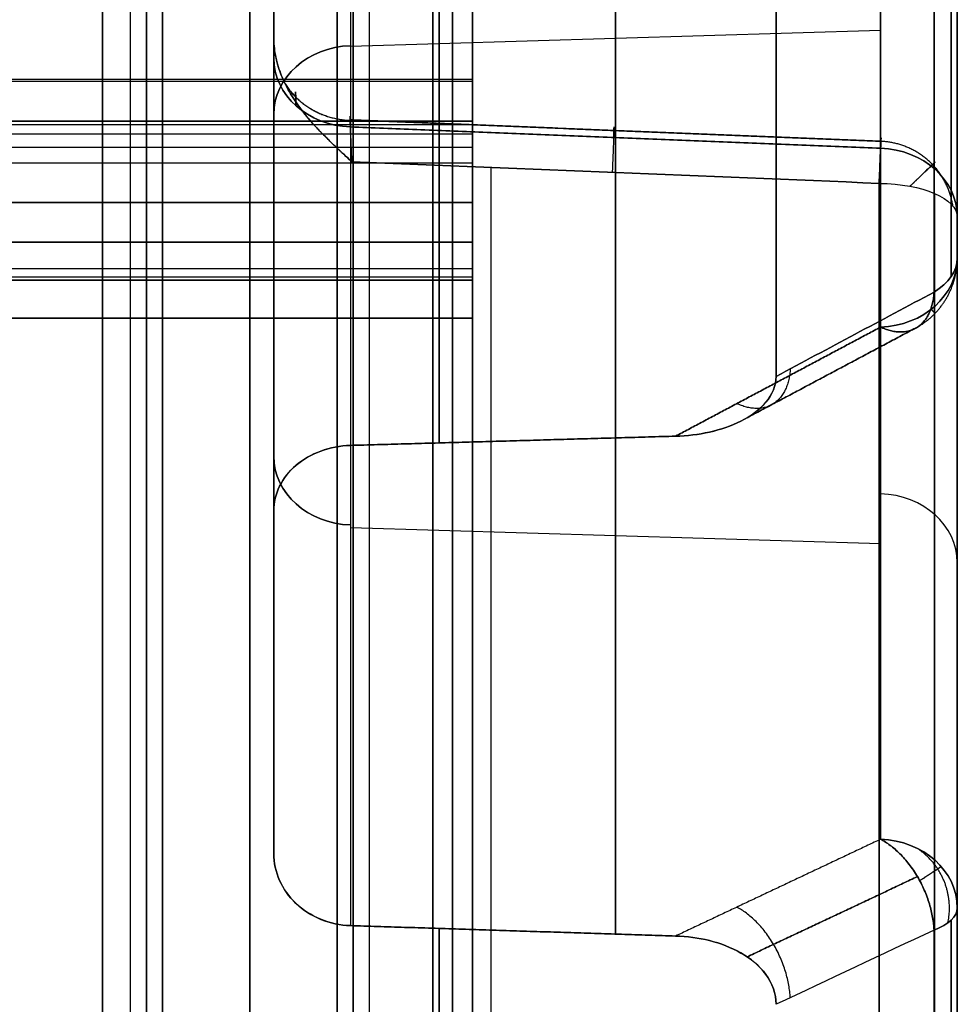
# Model space of a CAD drawing. Header units: millimetres. Extents: x 0 to 284, y -110 to 65.
# Tile 205 of 227: x 225 to 237, y 14 to 26. Entities that reach past the tile are written whole.
import ezdxf

# ---------------------------------------------------------------- set-up
doc = ezdxf.new("R2010")
doc.units = ezdxf.units.MM
doc.layers.add('Layer 01', color=7, linetype='Continuous', true_color=0x000000)

# ---------------------------------------------------------------- blocks, each defined once
blk = doc.blocks.new('Block 01')
at = {"layer": 'Layer 01'}
for p, q in [((232.299, 30.958, -46.414), (232.299, 20.94, -29.062)), ((232.299, 20.94, 29.062), (232.299, 30.958, 46.414)), ((228, 26.073, -40.184), (228, 20.328, -40.184)), ((228, 26.073, 40.184), (228, 20.328, 40.184)), ((228.965, 25.866, -37.828), (235.635, 26.068, -37.711)), ((228.965, 25.866, 37.828), (235.635, 26.068, 37.711)), ((230.5, 25.424, 64.353), (78, 25.424, 64.353)), ((230.5, 22.924, 63.947), (230.5, 24.933, 63.947)), ((230.5, 22.924, -63.947), (230.5, 24.933, -63.947)), ((232.298, 14.699, -32.665), (232.298, 24.717, -50.017)), ((232.298, 24.717, 50.017), (232.298, 14.699, 32.665)), ((230.5, 23.948, 63.425), (230.5, 23.948, 64.426)), ((230.5, 23.948, -64.426), (230.5, 23.948, -63.425)), ((78, 23.901, 63.427), (230.5, 23.901, 63.427)), ((228, 23.301, -45.333), (228, 23.301, -35.383)), ((228, 23.301, 35.383), (228, 23.301, 45.333)), ((230.5, 22.924, -63.996), (78, 22.924, -63.996)), ((230.5, 22.924, 63.996), (78, 22.924, 63.996)), ((236.6, 20.898, 45.634), (236.6, -20.898, 45.634)), ((236.6, 20.898, -45.634), (236.6, -20.898, -45.634)), ((228.965, 19.812, -41.289), (235.635, 19.61, -41.405)), ((228.965, 19.812, 41.289), (235.635, 19.61, 41.405))]:
    blk.add_line(p, q, dxfattribs=at)
at = {"layer": 'Layer 01', "extrusion": (-1, 0, 0)}
for centre, radius, start, end in [((0, 0, -230.5), 62, 90, 270), ((0, 0, -226.2), 61.5, 90, 180), ((0, 0, -229.2), 61.5, 180, 270), ((0, 0, -230.25), 61.5, 360, 180), ((0, 0, -230.25), 61.5, 180, 360), ((0, 0, -230.5), 61.5, 0, 180), ((0, 0, -230.5), 61.5, 180, 0), ((0, 0, -226.4), 61.3, 180, 0), ((0, 0, -226.4), 60.2, 180, 360), ((0, 0, -226.4), 60.2, 0, 180), ((0, 0, -229), 60.2, 0, 180), ((0, 0, -227.7), 60, 360, 180), ((0, 0, -227.7), 60, 180, 360), ((0, 0, -228.8), 60, 180, 0), ((0, 0, -228.8), 60, 0, 180), ((0, 0, -230.083), 35.82, 125.6491, 174.3509), ((0, 0, -230.083), 35.82, 185.6491, 234.3509), ((0, 435, -230.5), 500, 266.73771, 267.08244), ((-0.074, -433.641, -230.5), 498.639, 92.91701, 93.11755), ((-25.424, -63.853, -230.5), 0.5, 267.0824, 267.2984), ((-25.424, -63.853, -230.5), 0.5, 267.2984, 270), ((-25.424, -63.853, -230.5), 0.5, 270, 357.6703), ((0, 435, -230.5), 499, 267.19718, 267.31202), ((0, 0, -230.732), 56.891, 244.668, 295.332), ((-22.424, -63.996, -230.5), 0.5, 179.9047, 267.1874), ((-22.424, 63.996, -230.5), 0.5, 92.573, 180.0989), ((0, 435, -230.5), 500, 267.42702, 270), ((0, 435.001, -230.5), 500.001, 267.42704, 272.57346), ((0, -435, -230.5), 500, 87.42684, 92.57298), ((0, 0, -228), 35.82, 116.0179, 123.9821), ((0, 0, -228), 35.82, 236.0179, 243.9821), ((0, 0, -230.083), 35.82, 90, 114.3509), ((0, 0, -230.083), 35.82, 245.6491, 270)]:
    blk.add_arc(centre, radius, start, end, dxfattribs=at)
at = {"layer": 'Layer 01', "extrusion": (1, 0, 0)}
for centre, radius, start, end in [((0, 0, 226.2), 61.5, 270, 0), ((0, 0, 227.7), 61.5, 270, 90), ((0, 0, 229.2), 61.5, 0, 90), ((0, 0, 229), 60.2, 180, 0), ((0, 0, 229), 60.2, 180, 0), ((0, 0, 229), 60.2, 0, 180), ((0, 0, 226.6), 60, 180, 0), ((0, 0, 226.6), 60, 0, 180), ((0.023, -434.5, 230.5), 499.5, 87.08212, 87.42705), ((0, 435, 230.5), 500, 272.57321, 272.91733)]:
    blk.add_arc(centre, radius, start, end, dxfattribs=at)
at = {"layer": 'Layer 01', "extrusion": (1, -4.62142e-16, 0)}
blk.add_arc((0, 0, 230), 61.5, 270, 0, dxfattribs=at)
at = {"layer": 'Layer 01', "extrusion": (1, 0, -4.62142e-16)}
blk.add_arc((0, 0, 230), 61.5, 0, 90, dxfattribs=at)
at = {"layer": 'Layer 01', "extrusion": (-1, 2.31825e-16, 0)}
blk.add_arc((0, 0, -226.4), 61.3, 0, 180, dxfattribs=at)
at = {"layer": 'Layer 01', "extrusion": (1, 2.31825e-16, 0)}
blk.add_arc((0, 0, 229), 61.3, 0, 180, dxfattribs=at)
at = {"layer": 'Layer 01', "extrusion": (1, -2.31825e-16, 0)}
blk.add_arc((0, 0, 229), 61.3, 180, 0, dxfattribs=at)
at = {"layer": 'Layer 01', "extrusion": (-1, -2.36061e-16, 0)}
blk.add_arc((0, 0, -226.4), 60.2, 180, 0, dxfattribs=at)
at = {"layer": 'Layer 01', "extrusion": (-1, 2.36061e-16, 0)}
blk.add_arc((0, 0, -226.4), 60.2, 0, 180, dxfattribs=at)
at = {"layer": 'Layer 01', "extrusion": (1, -2.49416e-16, 0)}
blk.add_arc((0, 0, 225.846), 56.976, 180, 0, dxfattribs=at)
at = {"layer": 'Layer 01', "extrusion": (1, 2.49416e-16, 0)}
blk.add_arc((0, 0, 225.846), 56.976, 0, 180, dxfattribs=at)
at = {"layer": 'Layer 01', "extrusion": (-1, 3.42405e-12, 1.97576e-12)}
blk.add_arc((0, 0, -236.307), 37.807, 127.0382, 172.9618, dxfattribs=at)
at = {"layer": 'Layer 01', "extrusion": (-1, 3.42603e-12, -1.97802e-12)}
blk.add_arc((0, 0, -236.307), 37.807, 187.0382, 232.9618, dxfattribs=at)
at = {"layer": 'Layer 01', "extrusion": (1, 0, -3.96732e-16)}
blk.add_arc((0, 0, 225.846), 35.82, 270, 90, dxfattribs=at)
at = {"layer": 'Layer 01', "extrusion": (-1, 1.31508e-07, 7.59259e-08)}
blk.add_arc((0, 0, -234.32), 35.82, 127.3135, 172.6865, dxfattribs=at)
at = {"layer": 'Layer 01', "extrusion": (-1, 8.16236e-08, -1.04757e-08)}
blk.add_arc((0, 0, -234.32), 35.82, 187.3135, 232.6865, dxfattribs=at)
at = {"layer": 'Layer 01', "extrusion": (-1, 3.06111e-12, -5.31202e-12)}
blk.add_arc((0, 0, -228), 56.939, 237.1462, 242.8538, dxfattribs=at)
at = {"layer": 'Layer 01', "extrusion": (-1, 3.06979e-12, 5.30701e-12)}
blk.add_arc((0, 0, -228), 56.939, 117.1462, 122.8538, dxfattribs=at)
at = {"layer": 'Layer 01', "extrusion": (0, 0.5, -0.866025)}
for centre, start, end in [((-229, 2.487, 45.706), 0, 88), ((-229, -2.487, 45.727), 272, 0)]:
    blk.add_arc(centre, 1, start, end, dxfattribs=at)
at = {"layer": 'Layer 01', "extrusion": (0, 0.5, 0.866025)}
for centre, start, end in [((-229, -2.487, 45.706), 272, 0), ((-229, 2.487, 45.727), 0, 88), ((-235.6, 4.719, 46.915), 180, 268)]:
    blk.add_arc(centre, 1, start, end, dxfattribs=at)
at = {"layer": 'Layer 01', "extrusion": (-4.60148e-14, 0.5, 0.866025)}
blk.add_arc((-229, 2.487, 55.742), 1, 360, 88, dxfattribs=at)
at = {"layer": 'Layer 01', "extrusion": (6.38686e-13, 0.5, -0.866025)}
blk.add_arc((-229, -2.487, 55.742), 1, 272, 360, dxfattribs=at)
at = {"layer": 'Layer 01', "extrusion": (-1, 8.59756e-15, 1.68711e-13)}
blk.add_arc((-25.424, 63.853, -230.5), 0.5, 2.3745, 92.9173, dxfattribs=at)
at = {"layer": 'Layer 01', "extrusion": (1.71685e-12, 0.5, 0.866025)}
blk.add_arc((-235.6, 4.719, 55.606), 1, 180, 268, dxfattribs=at)
at = {"layer": 'Layer 01', "extrusion": (-2.86994e-12, 0.5, -0.866025)}
blk.add_arc((-235.6, -4.719, 55.606), 1, 92, 180, dxfattribs=at)
at = {"layer": 'Layer 01', "extrusion": (1, 2.60287e-15, 3.36681e-13)}
blk.add_arc((0, 0, 235.617), 56.806, 270, 295.1491, dxfattribs=at)
at = {"layer": 'Layer 01', "extrusion": (2.28644e-13, -0.905205, -0.424975)}
blk.add_arc((235.6, -55.806), 1, 271, 0, dxfattribs=at)
at = {"layer": 'Layer 01', "extrusion": (1, -2.94329e-15, -2.36486e-13)}
blk.add_arc((0, 0, 235.617), 56.806, 64.8509, 115.1491, dxfattribs=at)
at = {"layer": 'Layer 01', "extrusion": (1.39322e-13, 0.905205, -0.424975)}
blk.add_arc((-235.6, 55.806), 1, 91, 180, dxfattribs=at)
at = {"layer": 'Layer 01', "extrusion": (1.00657e-14, -0.5, -0.866025)}
blk.add_arc((235.6, -4.719, -38.224), 1, 360, 88, dxfattribs=at)
at = {"layer": 'Layer 01', "extrusion": (4.09532e-14, -0.5, 0.866025)}
blk.add_arc((235.6, 4.719, -38.224), 1, 272, 360, dxfattribs=at)
at = {"layer": 'Layer 01', "extrusion": (2.22694e-14, 0.798234, -0.602347)}
blk.add_arc((-235.6, 38.514), 1, 180, 225, dxfattribs=at)
at = {"layer": 'Layer 01', "extrusion": (-1.1201e-13, 0.798234, 0.602347)}
blk.add_arc((-235.6, -38.514), 1, 135, 180, dxfattribs=at)
at = {"layer": 'Layer 01', "extrusion": (0, -0.5, 0.866025)}
blk.add_arc((235.6, -4.719, -46.915), 1, 0, 88, dxfattribs=at)
at = {"layer": 'Layer 01', "extrusion": (2.35251e-14, -0.5, -0.866025)}
blk.add_arc((235.6, 4.719, -38.224), 1, 272, 0, dxfattribs=at)
at = {"layer": 'Layer 01', "extrusion": (1.1324e-16, -0.5, 0.866025)}
blk.add_arc((235.6, -4.719, -38.224), 1, 360, 88, dxfattribs=at)
at = {"layer": 'Layer 01', "extrusion": (5.70476e-14, -0.920765, -0.390117)}
blk.add_arc((235.6, -38.514), 1, 0, 45, dxfattribs=at)
at = {"layer": 'Layer 01', "extrusion": (-1.31532e-13, -0.920765, 0.390117)}
blk.add_arc((235.6, 38.514), 1, 315, 0, dxfattribs=at)
at = {"layer": 'Layer 01', "extrusion": (-1, -5.63503e-16, -8.25151e-12)}
blk.add_arc((0, 0, -236.307), 37.807, 247.0382, 270, dxfattribs=at)
at = {"layer": 'Layer 01', "extrusion": (-1, 1.04795e-26, 3.95508e-12)}
blk.add_arc((0, 0, -236.307), 37.807, 67.0382, 112.9618, dxfattribs=at)
at = {"layer": 'Layer 01'}
for points, degree, knots in [([(236.6, 38.224, 4.719), (236.6, 38.067, 5.987), (236.6, 37.74, 7.868), (236.6, 37.196, 10.025), (236.6, 36.884, 11.095), (236.6, 36.718, 11.628), (236.6, 36.644, 11.855), (236.6, 36.595, 12.007), (236.6, 36.57, 12.081), (236.6, 35.722, 14.633), (236.6, 34.658, 16.999), (236.6, 32.703, 20.386), (236.6, 31.645, 22.022), (236.6, 30.27, 23.829), (236.6, 29.548, 24.708), (236.6, 29.178, 25.141), (236.6, 29.017, 25.325), (236.6, 28.91, 25.447), (236.6, 28.855, 25.51), (236.6, 27.106, 27.48), (236.6, 25.238, 29.204), (236.6, 23.199, 30.743)], 3, [0, 0, 0, 0, 3.8628, 5.7942, 6.7599, 7.242749, 7.484174, 7.484174, 7.725599, 7.725599, 15.451199, 15.451199, 19.313999, 21.245398, 22.211098, 22.693948, 22.935373, 22.935373, 23.176798, 23.176798, 30.902398, 30.902398, 30.902398, 30.902398]), ([(236.6, 23.199, -30.743), (236.6, 24.219, -29.974), (236.6, 25.684, -28.75), (236.6, 27.28, -27.2), (236.6, 28.051, -26.395), (236.6, 28.429, -25.985), (236.6, 28.589, -25.807), (236.6, 28.696, -25.688), (236.6, 28.748, -25.63), (236.6, 30.533, -23.62), (236.6, 32.051, -21.515), (236.6, 34.006, -18.128), (236.6, 34.894, -16.394), (236.6, 35.772, -14.3), (236.6, 36.171, -13.235), (236.6, 36.361, -12.698), (236.6, 36.441, -12.467), (236.6, 36.493, -12.313), (236.6, 36.519, -12.234), (236.6, 37.351, -9.735), (236.6, 37.911, -7.255), (236.6, 38.224, -4.719)], 3, [0, 0, 0, 0, 3.8628, 5.7942, 6.7599, 7.242749, 7.484174, 7.484174, 7.725599, 7.725599, 15.451199, 15.451199, 19.313999, 21.245398, 22.211098, 22.693948, 22.935373, 22.935373, 23.176798, 23.176798, 30.902398, 30.902398, 30.902398, 30.902398]), ([(228, 25.717, -49.518), (228, 25.772, -49.614), (228, 25.816, -49.708), (228, 25.87, -49.847), (228, 25.885, -49.893), (228, 25.906, -49.961), (228, 25.915, -49.995), (228, 25.924, -50.028), (228, 25.929, -50.05), (228, 25.932, -50.06), (228, 25.979, -50.268), (228, 25.994, -50.469), (228, 25.979, -50.667)], 3, [-1.198712, -1.198712, -1.198712, -1.198712, -0.899034, -0.899034, -0.749195, -0.749195, -0.674276, -0.636816, -0.636816, -0.599356, -0.599356, 0, 0, 0, 0]), ([(228, 25.979, 50.667), (228, 25.994, 50.467), (228, 25.979, 50.269), (228, 25.89, 49.877), (228, 25.817, 49.692), (228, 25.717, 49.518)], 3, [-1.200624, -1.200624, -1.200624, -1.200624, -0.600312, -0.600312, 0, 0, 0, 0]), ([(228.983, 24.413, 51.421), (228.961, 24.433, 51.411), (228.935, 24.457, 51.401), (228.89, 24.499, 51.382), (228.874, 24.514, 51.375), (228.848, 24.537, 51.364), (228.84, 24.546, 51.36), (228.822, 24.562, 51.352), (228.813, 24.57, 51.349), (228.761, 24.62, 51.325), (228.725, 24.654, 51.309), (228.681, 24.697, 51.289), (228.668, 24.71, 51.283), (228.651, 24.727, 51.275), (228.643, 24.734, 51.272), (228.635, 24.743, 51.268), (228.632, 24.746, 51.266), (228.63, 24.748, 51.265), (228.63, 24.748, 51.265), (228.564, 24.814, 51.234), (228.506, 24.876, 51.205), (228.427, 24.968, 51.161), (228.402, 24.998, 51.147), (228.366, 25.043, 51.126), (228.349, 25.065, 51.115), (228.333, 25.086, 51.105), (228.322, 25.101, 51.098), (228.318, 25.107, 51.095), (228.264, 25.181, 51.06), (228.221, 25.249, 51.028), (228.164, 25.353, 50.978), (228.146, 25.388, 50.961), (228.113, 25.458, 50.927), (228.099, 25.492, 50.911), (228.03, 25.675, 50.821), (228, 25.83, 50.743), (228, 25.979, 50.667)], 3, [0, 0, 0, 0, 0.128494, 0.128494, 0.192742, 0.192742, 0.224865, 0.224865, 0.256989, 0.256989, 0.385483, 0.385483, 0.44973, 0.44973, 0.481854, 0.497916, 0.505947, 0.505947, 0.513978, 0.513978, 0.770966, 0.770966, 0.899461, 0.899461, 0.963708, 0.995831, 0.995831, 1.027955, 1.027955, 1.284944, 1.284944, 1.413438, 1.413438, 1.541933, 1.541933, 2.05591, 2.05591, 2.05591, 2.05591]), ([(228, 25.979, -50.667), (228, 25.905, -50.705), (228.007, 25.829, -50.744), (228.028, 25.715, -50.801), (228.037, 25.677, -50.82), (228.059, 25.602, -50.857), (228.072, 25.563, -50.876), (228.111, 25.458, -50.927), (228.144, 25.387, -50.961), (228.202, 25.283, -51.011), (228.222, 25.249, -51.028), (228.254, 25.198, -51.052), (228.271, 25.173, -51.064), (228.288, 25.148, -51.076), (228.3, 25.131, -51.084), (228.307, 25.122, -51.088), (228.353, 25.058, -51.118), (228.4, 24.998, -51.147), (228.479, 24.907, -51.19), (228.507, 24.876, -51.205), (228.551, 24.829, -51.227), (228.573, 24.806, -51.238), (228.6, 24.778, -51.251), (228.614, 24.764, -51.258), (228.62, 24.758, -51.26), (228.624, 24.754, -51.262), (228.627, 24.751, -51.264), (228.644, 24.734, -51.272), (228.666, 24.711, -51.283), (228.71, 24.668, -51.303), (228.726, 24.653, -51.31), (228.753, 24.627, -51.322), (228.763, 24.618, -51.326), (228.782, 24.6, -51.335), (228.793, 24.589, -51.34), (228.879, 24.508, -51.377), (228.939, 24.454, -51.402), (228.983, 24.413, -51.421)], 3, [0, 0, 0, 0, 0.256782, 0.256782, 0.385172, 0.385172, 0.513563, 0.513563, 0.770345, 0.770345, 0.898736, 0.898736, 0.962931, 0.995029, 0.995029, 1.027127, 1.027127, 1.283908, 1.283908, 1.412299, 1.412299, 1.476495, 1.508592, 1.524641, 1.532666, 1.532666, 1.54069, 1.54069, 1.669081, 1.669081, 1.733276, 1.733276, 1.765374, 1.765374, 1.797472, 1.797472, 2.054253, 2.054253, 2.054253, 2.054253]), ([(228.983, 24.413, -51.421), (228.977, 24.559, -51.352), (228.972, 24.683, -51.247), (228.965, 24.858, -51.025), (228.963, 24.91, -50.911), (228.961, 24.942, -50.809), (228.961, 24.945, -50.799), (228.961, 24.949, -50.784), (228.961, 24.956, -50.76), (228.961, 24.961, -50.736), (228.96, 24.972, -50.687), (228.96, 24.977, -50.653), (228.96, 24.987, -50.552), (228.96, 24.987, -50.482), (228.961, 24.965, -50.273), (228.962, 24.92, -50.136), (228.965, 24.851, -50.018)], 3, [-1.661378, -1.661378, -1.661378, -1.661378, -1.246033, -1.246033, -0.830689, -0.830689, -0.80473, -0.80473, -0.778771, -0.726853, -0.726853, -0.623017, -0.623017, -0.415344, -0.415344, 0, 0, 0, 0]), ([(230.5, 24.924, 63.873), (230.5, 24.921, 63.783), (230.5, 24.877, 63.69), (230.5, 24.836, 63.6), (230.5, 24.761, 63.532), (230.5, 24.689, 63.467), (230.5, 24.594, 63.432), (230.5, 24.503, 63.398), (230.5, 24.401, 63.403)], 2, [0, 0, 0, 0.1932369, 0.1932369, 0.3926373, 0.3926373, 0.5916006, 0.5916006, 0.7911107, 0.7911107, 0.7911107]), ([(230.5, 24.401, -63.403), (230.5, 24.501, -63.398), (230.5, 24.594, -63.432), (230.5, 24.685, -63.465), (230.5, 24.761, -63.532), (230.5, 24.833, -63.597), (230.5, 24.877, -63.69), (230.5, 24.921, -63.781), (230.5, 24.924, -63.873)], 2, [0, 0, 0, 0.19933, 0.19933, 0.3982895, 0.3982895, 0.5976871, 0.5976871, 0.7907428, 0.7907428, 0.7907428]), ([(235.635, 24.582, 50.016), (235.637, 24.643, 50.123), (235.639, 24.689, 50.25), (235.641, 24.725, 50.527), (235.64, 24.713, 50.676), (235.637, 24.626, 50.955), (235.634, 24.55, 51.084), (235.626, 24.363, 51.291), (235.622, 24.252, 51.369), (235.617, 24.141, 51.421)], 3, [-1.666546, -1.666546, -1.666546, -1.666546, -1.24991, -1.24991, -0.833273, -0.833273, -0.416637, -0.416637, 0, 0, 0, 0]), ([(235.617, 24.141, -51.421), (235.622, 24.252, -51.369), (235.626, 24.363, -51.291), (235.634, 24.55, -51.084), (235.637, 24.626, -50.955), (235.64, 24.713, -50.676), (235.641, 24.725, -50.527), (235.639, 24.689, -50.25), (235.637, 24.643, -50.123), (235.635, 24.582, -50.016)], 3, [-1.666546, -1.666546, -1.666546, -1.666546, -1.24991, -1.24991, -0.833273, -0.833273, -0.416637, -0.416637, 0, 0, 0, 0]), ([(236.6, -23.716, 50.516), (236.6, -22.811, 50.941), (236.6, -21.438, 51.541), (236.6, -19.81, 52.176), (236.6, -18.989, 52.477), (236.6, -18.577, 52.624), (236.6, -18.4, 52.686), (236.6, -18.282, 52.727), (236.6, -18.224, 52.747), (236.6, -17.201, 53.099), (236.6, -15.745, 53.556), (236.6, -14.027, 54.019), (236.6, -13.163, 54.233), (236.6, -12.791, 54.321), (236.6, -12.543, 54.378), (236.6, -12.421, 54.406), (236.6, -11.29, 54.662), (236.6, -9.774, 54.96), (236.6, -7.994, 55.235), (236.6, -7.228, 55.337), (236.6, -6.717, 55.401), (236.6, -6.462, 55.431), (236.6, -4.143, 55.691), (236.6, -2.074, 55.806), (236.6, 1.037, 55.806), (236.6, 2.591, 55.763), (236.6, 4.399, 55.637), (236.6, 5.173, 55.566), (236.6, 5.689, 55.516), (236.6, 5.949, 55.489), (236.6, 7.229, 55.345), (236.6, 8.759, 55.131), (236.6, 10.531, 54.808), (236.6, 11.414, 54.627), (236.6, 11.792, 54.546), (236.6, 12.044, 54.491), (236.6, 12.171, 54.463), (236.6, 13.288, 54.211), (236.6, 14.767, 53.834), (236.6, 16.472, 53.324), (236.6, 17.319, 53.052), (236.6, 17.742, 52.911), (236.6, 17.923, 52.85), (236.6, 18.043, 52.809), (236.6, 18.105, 52.788), (236.6, 20.055, 52.116), (236.6, 21.906, 51.366), (236.6, 23.716, 50.516)], 3, [0, 0, 0, 0, 3.06257, 4.593855, 5.359497, 5.742318, 5.933729, 5.933729, 6.12514, 6.12514, 9.18771, 10.718994, 11.484637, 11.867458, 11.867458, 12.250279, 12.250279, 15.312849, 16.844134, 17.609777, 17.609777, 18.375419, 18.375419, 24.500559, 24.500559, 27.563129, 29.094413, 29.860056, 29.860056, 30.625698, 30.625698, 33.688268, 35.219553, 35.985196, 36.368017, 36.368017, 36.750838, 36.750838, 39.813408, 41.344693, 42.110335, 42.493156, 42.684567, 42.684567, 42.875978, 42.875978, 49.001117, 49.001117, 49.001117, 49.001117]), ([(236.6, 23.716, -50.516), (236.6, 22.811, -50.941), (236.6, 21.438, -51.541), (236.6, 19.81, -52.176), (236.6, 18.989, -52.477), (236.6, 18.577, -52.624), (236.6, 18.4, -52.686), (236.6, 18.282, -52.727), (236.6, 18.224, -52.747), (236.6, 17.201, -53.099), (236.6, 15.745, -53.556), (236.6, 14.027, -54.019), (236.6, 13.163, -54.233), (236.6, 12.791, -54.321), (236.6, 12.543, -54.378), (236.6, 12.421, -54.406), (236.6, 11.29, -54.662), (236.6, 9.774, -54.96), (236.6, 7.994, -55.235), (236.6, 7.228, -55.337), (236.6, 6.717, -55.401), (236.6, 6.462, -55.431), (236.6, 4.143, -55.691), (236.6, 2.074, -55.806), (236.6, 0, -55.806)], 3, [0, 0, 0, 0, 3.062585, 4.593878, 5.359524, 5.742348, 5.933759, 5.933759, 6.125171, 6.125171, 9.187756, 10.719049, 11.484695, 11.867518, 11.867518, 12.250341, 12.250341, 15.312927, 16.844219, 17.609866, 17.609866, 18.375512, 18.375512, 24.500683, 24.500683, 24.500683, 24.500683]), ([(230.5, 22.923, -63.962), (230.5, 22.923, -63.852), (230.5, 22.96, -63.763), (230.5, 22.994, -63.68), (230.5, 23.064, -63.606), (230.5, 23.202, -63.46), (230.5, 23.402, -63.451)], 2, [0, 0, 0, 0.2064231, 0.2064231, 0.3978116, 0.3978116, 0.798046, 0.798046, 0.798046]), ([(230.5, 23.402, 63.451), (230.5, 23.204, 63.46), (230.5, 23.064, 63.606), (230.5, 22.923, 63.753), (230.5, 22.923, 63.962)], 2, [0, 0, 0, 0.3996008, 0.3996008, 0.8122461, 0.8122461, 0.8122461]), ([(233.056, 20.961, 29.046), (233.201, 20.965, 29.043), (233.344, 20.982, 29.031), (233.623, 21.044, 28.986), (233.755, 21.088, 28.954), (234.001, 21.213, 28.863), (234.111, 21.291, 28.805), (234.272, 21.484, 28.662), (234.32, 21.597, 28.577), (234.32, 21.713, 28.489)], 3, [0, 0, 0, 0, 0.435886, 0.435886, 0.871771, 0.871771, 1.307657, 1.307657, 1.743543, 1.743543, 1.743543, 1.743543]), ([(234.32, 21.713, -28.489), (234.32, 21.597, -28.577), (234.272, 21.484, -28.662), (234.11, 21.291, -28.806), (234, 21.212, -28.864), (233.755, 21.089, -28.954), (233.621, 21.044, -28.987), (233.343, 20.982, -29.031), (233.201, 20.965, -29.043), (233.056, 20.961, -29.046)], 3, [0, 0, 0, 0, 0.435886, 0.435886, 0.871773, 0.871773, 1.307659, 1.307659, 1.743546, 1.743546, 1.743546, 1.743546]), ([(228, 20.021, 29.702), (228, 20.235, 29.558), (228.103, 20.444, 29.413), (228.369, 20.67, 29.254), (228.476, 20.731, 29.211), (228.71, 20.817, 29.15), (228.836, 20.841, 29.133), (228.965, 20.845, 29.13)], 3, [0, 0, 0, 0, 0.780934, 0.780934, 1.171401, 1.171401, 1.561868, 1.561868, 1.561868, 1.561868]), ([(228.965, 20.845, -29.13), (228.707, 20.837, -29.135), (228.457, 20.745, -29.201), (228.191, 20.519, -29.361), (228.121, 20.429, -29.423), (228.025, 20.233, -29.558), (228, 20.128, -29.63), (228, 20.021, -29.702)], 3, [0, 0, 0, 0, 0.781023, 0.781023, 1.171534, 1.171534, 1.562045, 1.562045, 1.562045, 1.562045]), ([(228.965, 14.805, 32.617), (228.707, 14.813, 32.613), (228.457, 14.917, 32.567), (228.191, 15.168, 32.45), (228.121, 15.267, 32.404), (228.025, 15.482, 32.301), (228, 15.596, 32.246), (228, 15.712, 32.19)], 3, [0, 0, 0, 0, 0.781023, 0.781023, 1.171534, 1.171534, 1.562045, 1.562045, 1.562045, 1.562045]), ([(228, 15.712, -32.19), (228, 15.48, -32.303), (228.103, 15.251, -32.412), (228.369, 15, -32.528), (228.476, 14.932, -32.559), (228.71, 14.836, -32.603), (228.836, 14.809, -32.615), (228.965, 14.805, -32.617)], 3, [0, 0, 0, 0, 0.780934, 0.780934, 1.171401, 1.171401, 1.561868, 1.561868, 1.561868, 1.561868]), ([(236.6, 15.025, 35.463), (236.6, 13.849, 35.961), (236.6, 12.057, 36.618), (236.6, 9.916, 37.226), (236.6, 8.833, 37.49), (236.6, 8.289, 37.612), (236.6, 8.055, 37.663), (236.6, 7.899, 37.696), (236.6, 7.822, 37.712), (236.6, 5.189, 38.252), (236.6, 2.607, 38.514), (236.6, -1.304, 38.514), (236.6, -3.249, 38.416), (236.6, -5.502, 38.129), (236.6, -6.624, 37.943), (236.6, -7.183, 37.839), (236.6, -7.423, 37.792), (236.6, -7.583, 37.76), (236.6, -7.664, 37.744), (236.6, -10.245, 37.214), (236.6, -12.673, 36.459), (236.6, -15.025, 35.463)], 3, [0, 0, 0, 0, 3.8628, 5.7942, 6.7599, 7.242749, 7.484174, 7.484174, 7.725599, 7.725599, 15.451199, 15.451199, 19.313999, 21.245398, 22.211098, 22.693948, 22.935373, 22.935373, 23.176798, 23.176798, 30.902398, 30.902398, 30.902398, 30.902398]), ([(236.6, 0, -38.514), (236.6, 1.304, -38.514), (236.6, 3.249, -38.416), (236.6, 5.502, -38.129), (236.6, 6.624, -37.943), (236.6, 7.183, -37.839), (236.6, 7.423, -37.792), (236.6, 7.583, -37.76), (236.6, 7.664, -37.744), (236.6, 10.245, -37.214), (236.6, 12.673, -36.459), (236.6, 15.025, -35.463)], 3, [0, 0, 0, 0, 3.862727, 5.794091, 6.759772, 7.242613, 7.484034, 7.484034, 7.725454, 7.725454, 15.450908, 15.450908, 15.450908, 15.450908]), ([(234.32, 13.815, 33.048), (234.32, 13.95, 32.992), (234.272, 14.08, 32.937), (234.11, 14.301, 32.841), (234, 14.391, 32.802), (233.755, 14.531, 32.74), (233.621, 14.581, 32.718), (233.343, 14.651, 32.687), (233.201, 14.67, 32.678), (233.056, 14.674, 32.676)], 3, [0, 0, 0, 0, 0.435888, 0.435888, 0.871775, 0.871775, 1.307663, 1.307663, 1.74355, 1.74355, 1.74355, 1.74355]), ([(233.056, 14.674, -32.676), (233.201, 14.67, -32.678), (233.344, 14.651, -32.687), (233.623, 14.581, -32.718), (233.755, 14.531, -32.74), (234.001, 14.39, -32.802), (234.111, 14.3, -32.842), (234.272, 14.08, -32.937), (234.32, 13.95, -32.992), (234.32, 13.815, -33.048)], 3, [0, 0, 0, 0, 0.435887, 0.435887, 0.871774, 0.871774, 1.307661, 1.307661, 1.743548, 1.743548, 1.743548, 1.743548])]:
    blk.add_open_spline(points, degree=degree, knots=knots, dxfattribs=at)
for points, weights, degree in [([(236.524, 22.969, 30.438), (236.524, 31.326, 24.131), (236.524, 36.562, 15.064), (236.524, 37.844, 4.672)], [0.961939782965, 0.911126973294, 0.911126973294, 0.961939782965], 3), ([(236.524, 37.844, -4.672), (236.524, 36.562, -15.064), (236.524, 31.326, -24.131), (236.524, 22.969, -30.438)], [0.961939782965, 0.911126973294, 0.911126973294, 0.961939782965], 3), ([(228.147, 25.387, -50.962), (228.426, 24.953, -50.823), (228.961, 24.934, -50.818)], [0.8705878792, 0.822352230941, 0.999861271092], 2), ([(228.147, 25.386, 50.962), (228.427, 24.952, 50.824), (228.962, 24.934, 50.819)], [0.870487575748, 0.82251928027, 0.999999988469], 2), ([(228.277, 25.165, 51.068), (228.275, 25.339, 50.696), (228.275, 25.341, 50.245), (228.278, 25.118, 49.864)], [0.859956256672, 0.860886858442, 0.860888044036, 0.859673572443], 3), ([(228.278, 25.118, -49.864), (228.275, 25.34, -50.244), (228.275, 25.338, -50.695), (228.277, 25.164, -51.068)], [0.859673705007, 0.860888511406, 0.860886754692, 0.859954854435], 3), ([(235.639, 24.67, -50.815), (233.416, 24.76, -50.815), (231.191, 24.85, -50.815), (228.961, 24.94, -50.815)], [0.83839872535, 0.838666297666, 0.838933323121, 0.839199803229], 3), ([(228.962, 24.94, 50.815), (231.191, 24.85, 50.815), (233.416, 24.76, 50.815), (235.639, 24.67, 50.815)], [0.839199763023, 0.838933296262, 0.838666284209, 0.838398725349], 3), ([(232.276, 24.717, 50.017), (232.299, 25.26, 50.957), (232.259, 24.279, 51.421)], [1.00005826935, 0.677575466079, 1.00000000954], 2), ([(232.276, 24.717, -50.017), (232.298, 25.26, -50.957), (232.259, 24.279, -51.421)], [1.00005826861, 0.6775755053, 1.00000000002], 2), ([(236.544, 23.857, 50.815), (236.472, 24.335, 50.815), (236.112, 24.65, 50.815), (235.639, 24.669, 50.815)], [0.788472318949, 0.678750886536, 0.69310855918, 0.83154533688], 3), ([(236.544, 23.857, -50.815), (236.472, 24.335, -50.815), (236.112, 24.65, -50.815), (235.639, 24.669, -50.815)], [0.788472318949, 0.678750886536, 0.69310855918, 0.831545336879], 3), ([(236.005, 24.105, 51.344), (236.298, 24.386, 51.068), (236.401, 24.485, 50.599), (236.27, 24.359, 50.145)], [0.802724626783, 0.685426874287, 0.686710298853, 0.806574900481], 3), ([(236.27, 24.359, -50.145), (236.401, 24.485, -50.599), (236.298, 24.386, -51.068), (236.005, 24.105, -51.344)], [0.806574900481, 0.686710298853, 0.685426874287, 0.802724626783], 3), ([(236.313, 24.014, -51.15), (236.313, 16.469, -54.692), (236.313, 8.335, -56.507), (236.313, 0, -56.507)], [0.856625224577, 0.842927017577, 0.842927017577, 0.856625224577], 3), ([(236.313, -24.014, 51.15), (236.313, -8.545, 58.413), (236.313, 8.545, 58.413), (236.313, 24.014, 51.15)], [0.856625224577, 0.80248953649, 0.80248953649, 0.856625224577], 3), ([(236.094, 22.331, 30.705), (236.411, 22.511, 30.705), (236.589, 22.821, 30.705), (236.599, 23.17, 30.705)], [0.806644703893, 0.766117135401, 0.799773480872, 0.907613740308], 3), ([(236.094, 22.331, -30.705), (236.411, 22.511, -30.705), (236.589, 22.821, -30.705), (236.599, 23.17, -30.705)], [0.806644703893, 0.766117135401, 0.799773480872, 0.907613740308], 3), ([(236.307, 22.773, -30.179), (236.268, 22.037, -30.685), (235.635, 22.333, -31.243)], [1, 0.745408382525, 1], 2), ([(235.635, 22.333, 31.243), (236.268, 22.037, 30.685), (236.307, 22.773, 30.179)], [1, 0.745408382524, 1], 2), ([(236.27, 22.556, 31.115), (236.34, 22.488, 30.87), (236.339, 22.489, 30.605), (236.266, 22.559, 30.361)], [0.825703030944, 0.781878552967, 0.77844339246, 0.815397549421], 3), ([(236.266, 22.559, -30.361), (236.339, 22.489, -30.605), (236.34, 22.488, -30.87), (236.27, 22.556, -31.115)], [0.815397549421, 0.77844339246, 0.781878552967, 0.825703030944], 3), ([(230.5, 22.448, -64.496), (230.5, 22.447, -64.496), (230.5, 22.446, -64.496)], [1, 0.999999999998, 1], 2), ([(233.955, 21.193, -28.878), (234.67, 21.573, -29.485), (235.384, 21.953, -30.093), (236.098, 22.333, -30.7)], [0.873314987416, 0.87309959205, 0.872896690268, 0.872704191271], 3), ([(236.098, 22.333, 30.7), (235.384, 21.953, 30.093), (234.67, 21.573, 29.485), (233.955, 21.193, 28.878)], [0.872704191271, 0.872896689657, 0.873099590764, 0.873314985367], 3), ([(234.498, 21.808, -28.64), (234.457, 21.076, -29.146), (233.826, 21.371, -29.702)], [1, 0.746483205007, 0.999895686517], 2), ([(234.498, 21.808, 28.64), (234.457, 21.076, 29.146), (233.826, 21.371, 29.702)], [1, 0.746483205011, 0.99989568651], 2), ([(228.965, 20.845, 29.13), (230.329, 20.883, 29.102), (231.693, 20.922, 29.074), (233.056, 20.961, 29.046)], [1, 0.999998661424, 0.999998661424, 1], 3), ([(233.056, 20.961, -29.046), (231.693, 20.922, -29.074), (230.329, 20.883, -29.102), (228.965, 20.845, -29.13)], [1, 0.999998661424, 0.999998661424, 1], 3), ([(235.635, 15.891, -34.963), (236.268, 15.556, -34.427), (236.307, 14.749, -34.811)], [1, 0.745408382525, 1], 2), ([(236.307, 14.749, 34.811), (236.268, 15.556, 34.427), (235.635, 15.891, 34.963)], [1, 0.745408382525, 1], 2), ([(236.482, 14.841, 35.028), (236.558, 15.207, 35.028), (236.421, 15.563, 35.028), (236.094, 15.778, 35.028)], [0.873574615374, 0.745497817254, 0.713640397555, 0.778002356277], 3), ([(236.482, 14.841, -35.028), (236.558, 15.207, -35.028), (236.421, 15.563, -35.028), (236.094, 15.778, -35.028)], [0.873574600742, 0.745497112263, 0.713639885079, 0.778002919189], 3), ([(236.398, 15.547, 35.161), (236.348, 15.514, 34.971), (236.254, 15.453, 34.809), (236.127, 15.369, 34.685)], [0.749563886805, 0.738994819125, 0.75018240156, 0.783126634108], 3), ([(236.127, 15.369, -34.685), (236.254, 15.453, -34.809), (236.348, 15.514, -34.971), (236.398, 15.547, -35.161)], [0.783126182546, 0.750182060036, 0.738994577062, 0.749563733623], 3), ([(236.098, 15.421, -34.691), (235.384, 15.085, -34.058), (234.67, 14.749, -33.425), (233.955, 14.412, -32.792)], [0.872704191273, 0.872896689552, 0.87309959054, 0.873314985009], 3), ([(233.955, 14.412, 32.792), (234.67, 14.749, 33.425), (235.384, 15.085, 34.058), (236.098, 15.421, 34.691)], [0.873314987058, 0.873099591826, 0.872896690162, 0.872704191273], 3), ([(234.498, 13.899, -33.207), (234.457, 14.704, -32.825), (233.826, 15.038, -33.359)], [1.00000160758, 0.746482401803, 0.999895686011], 2), ([(234.498, 13.899, 33.207), (234.457, 14.704, 32.825), (233.826, 15.038, 33.359)], [1.00000160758, 0.746482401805, 0.999895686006], 2), ([(236.524, 14.876, -35.11), (236.524, 10.154, -37.111), (236.524, 5.128, -38.132), (236.524, 0, -38.132)], [0.961939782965, 0.949108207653, 0.949108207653, 0.961939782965], 3), ([(236.524, -14.876, 35.11), (236.524, -5.235, 39.195), (236.524, 5.235, 39.195), (236.524, 14.876, 35.11)], [0.961939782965, 0.911126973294, 0.911126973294, 0.961939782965], 3), ([(233.056, 14.674, 32.676), (231.693, 14.718, 32.656), (230.329, 14.762, 32.637), (228.965, 14.805, 32.617)], [1, 0.999998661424, 0.999998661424, 1], 3), ([(228.965, 14.805, -32.617), (230.329, 14.762, -32.637), (231.693, 14.718, -32.656), (233.056, 14.674, -32.676)], [1, 0.999998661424, 0.999998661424, 1], 3)]:
    blk.add_rational_spline(points, weights, degree=degree, dxfattribs=at)
for points, degree in [([(236.6, 23.199, 30.743), (236.6, 27.544, 38.27), (236.6, 31.89, 45.797)], 2), ([(236.6, 31.89, -45.797), (236.6, 27.544, -38.27), (236.6, 23.199, -30.743)], 2), ([(235.635, 31.025, 46.296), (235.635, 26.679, 38.77), (235.635, 22.333, 31.243)], 2), ([(235.635, 22.333, -31.243), (235.635, 26.679, -38.77), (235.635, 31.025, -46.296)], 2), ([(228.965, 30.891, -46.531), (228.965, 25.868, -37.83), (228.965, 20.845, -29.13)], 2), ([(228.965, 30.891, 46.531), (228.965, 25.868, 37.83), (228.965, 20.845, 29.13)], 2), ([(228, 20.021, -29.702), (228, 25.023, -38.366), (228, 30.025, -47.03)], 2), ([(228, 20.021, 29.702), (228, 25.023, 38.366), (228, 30.025, 47.03)], 2), ([(228, 25.717, -49.518), (228, 20.715, -40.854), (228, 15.712, -32.19)], 2), ([(228, 15.712, 32.19), (228, 20.715, 40.854), (228, 25.717, 49.518)], 2), ([(78, 25.45, -64.352), (154.25, 25.45, -64.352), (230.5, 25.45, -64.352)], 2), ([(78, 25.45, 64.352), (154.25, 25.45, 64.352), (230.5, 25.45, 64.352)], 2), ([(230.5, 25.424, -64.353), (154.25, 25.424, -64.353), (78, 25.424, -64.353)], 2), ([(228.983, 24.413, 51.421), (228.962, 24.933, 51.174), (228.953, 25.141, 50.518), (228.965, 24.851, 50.018)], 3), ([(230.5, 24.924, -63.873), (154.25, 24.924, -63.873), (78, 24.924, -63.873)], 2), ([(78, 24.924, 63.873), (154.25, 24.924, 63.873), (230.5, 24.924, 63.873)], 2), ([(230.5, 24.877, -63.69), (154.25, 24.877, -63.69), (78, 24.877, -63.69)], 2), ([(230.5, 24.877, 63.69), (154.25, 24.877, 63.69), (78, 24.877, 63.69)], 2), ([(235.635, 24.582, -50.016), (232.3, 24.717, -50.017), (228.965, 24.851, -50.018)], 2), ([(228.965, 24.851, -50.018), (228.965, 19.828, -41.317), (228.965, 14.805, -32.617)], 2), ([(228.965, 24.851, 50.018), (228.965, 19.828, 41.317), (228.965, 14.805, 32.617)], 2), ([(228.965, 24.851, 50.018), (232.3, 24.717, 50.017), (235.635, 24.582, 50.016)], 2), ([(230.5, 24.761, -63.532), (154.25, 24.761, -63.532), (78, 24.761, -63.532)], 2), ([(230.5, 24.761, 63.532), (154.25, 24.761, 63.532), (78, 24.761, 63.532)], 2), ([(230.5, 24.594, -63.432), (154.25, 24.594, -63.432), (78, 24.594, -63.432)], 2), ([(230.5, 24.594, 63.432), (154.25, 24.594, 63.432), (78, 24.594, 63.432)], 2), ([(235.635, 24.582, -50.016), (235.635, 20.236, -42.49), (235.635, 15.891, -34.963)], 2), ([(235.635, 15.891, 34.963), (235.635, 20.236, 42.49), (235.635, 24.582, 50.016)], 2), ([(78, 24.401, -63.403), (154.25, 24.401, -63.403), (230.5, 24.401, -63.403)], 2), ([(78, 24.401, 63.403), (154.25, 24.401, 63.403), (230.5, 24.401, 63.403)], 2), ([(235.617, 24.141, 51.421), (233.409, 24.232, 51.421), (231.197, 24.323, 51.421), (228.983, 24.413, 51.421)], 3), ([(228.983, 24.413, -51.421), (231.197, 24.323, -51.421), (233.409, 24.232, -51.421), (235.617, 24.141, -51.421)], 3), ([(230.5, 24.401, 63.403), (230.5, 23.901, 63.427), (230.5, 23.402, 63.451)], 2), ([(230.5, 23.901, -63.427), (154.25, 23.901, -63.427), (78, 23.901, -63.427)], 2), ([(236.6, 23.716, 50.516), (236.6, 19.371, 42.989), (236.6, 15.025, 35.463)], 2), ([(236.6, 15.025, -35.463), (236.6, 19.371, -42.989), (236.6, 23.716, -50.516)], 2), ([(230.5, 23.402, -63.451), (154.25, 23.402, -63.451), (78, 23.402, -63.451)], 2), ([(78, 23.402, 63.451), (154.25, 23.402, 63.451), (230.5, 23.402, 63.451)], 2), ([(230.5, 23.064, -63.606), (154.25, 23.064, -63.606), (78, 23.064, -63.606)], 2), ([(230.5, 23.064, 63.606), (154.25, 23.064, 63.606), (78, 23.064, 63.606)], 2), ([(230.5, 22.96, -63.763), (154.25, 22.96, -63.763), (78, 22.96, -63.763)], 2), ([(78, 22.924, -63.996), (154.25, 22.924, -63.996), (230.5, 22.924, -63.996)], 2), ([(230.5, 22.924, 63.996), (154.25, 22.924, 63.996), (78, 22.924, 63.996)], 2), ([(78, 22.923, -63.962), (154.25, 22.923, -63.962), (230.5, 22.923, -63.962)], 2), ([(78, 22.923, 63.962), (154.25, 22.923, 63.962), (230.5, 22.923, 63.962)], 2), ([(230.5, 22.923, -63.979), (154.25, 22.923, -63.979), (78, 22.923, -63.979)], 2), ([(230.5, 22.923, 63.979), (154.25, 22.923, 63.979), (78, 22.923, 63.979)], 2), ([(230.5, 22.923, 63.962), (230.5, 22.923, 63.973), (230.5, 22.923, 63.984), (230.5, 22.924, 63.996)], 3), ([(230.5, 22.923, -63.962), (230.5, 22.923, -63.973), (230.5, 22.923, -63.984), (230.5, 22.924, -63.996)], 3), ([(236.307, 22.773, -30.179), (235.645, 22.42, -29.615), (234.982, 22.066, -29.052), (234.32, 21.713, -28.489)], 3), ([(234.32, 21.713, 28.489), (234.982, 22.066, 29.052), (235.645, 22.42, 29.615), (236.307, 22.773, 30.179)], 3), ([(78, 22.446, -64.496), (154.25, 22.446, -64.496), (230.5, 22.446, -64.496)], 2), ([(230.5, 22.446, 64.496), (154.25, 22.446, 64.496), (78, 22.446, 64.496)], 2), ([(233.056, 20.961, -29.046), (234.345, 21.647, -30.145), (235.635, 22.333, -31.243)], 2), ([(235.635, 22.333, 31.243), (234.345, 21.647, 30.145), (233.056, 20.961, 29.046)], 2), ([(235.635, 15.891, -34.963), (234.345, 15.282, -33.819), (233.056, 14.674, -32.676)], 2), ([(235.635, 15.891, 34.963), (234.345, 15.282, 33.819), (233.056, 14.674, 32.676)], 2), ([(236.307, 14.749, -34.811), (235.645, 14.438, -34.224), (234.982, 14.127, -33.636), (234.32, 13.815, -33.048)], 3), ([(236.307, 14.749, 34.811), (235.645, 14.438, 34.224), (234.982, 14.127, 33.636), (234.32, 13.815, 33.048)], 3)]:
    blk.add_open_spline(points, degree=degree, dxfattribs=at)

msp = doc.modelspace()

# ---------------------------------------------------------------- block references
at = {"layer": 'Layer 01'}
msp.add_blockref('Block 01', (0, 0), dxfattribs=at)

doc.saveas('drawing.dxf')
